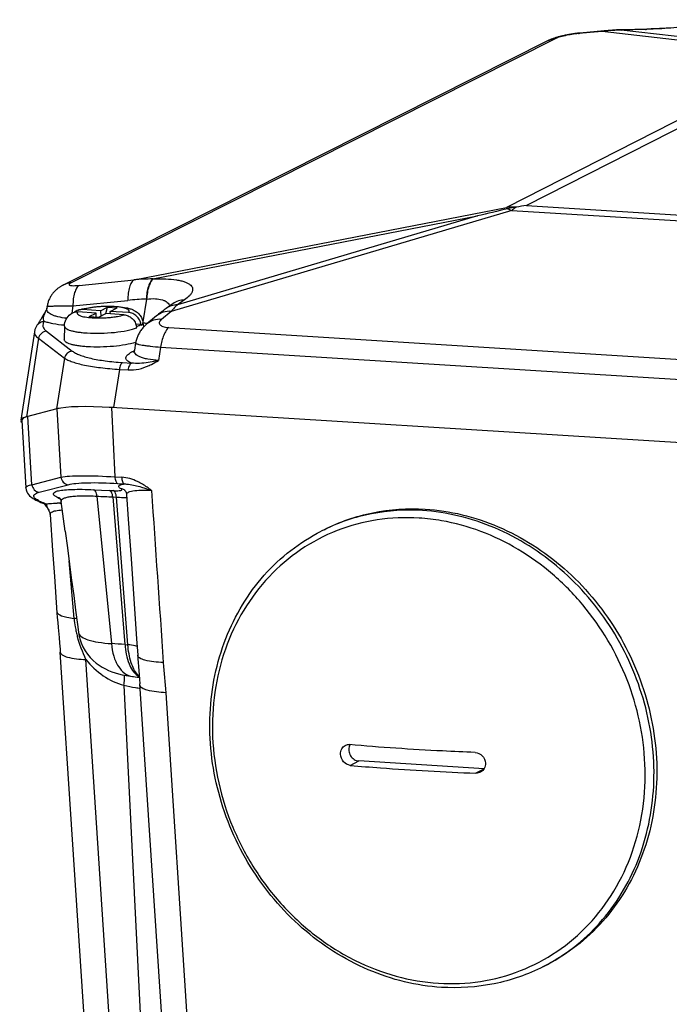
# Model space of a CAD drawing. Header units: millimetres. Extents: x 0 to 420, y 0 to 297.
# Tile 20 of 58: x 184 to 196, y 70 to 89. Entities that reach past the tile are written whole.
import ezdxf

# ---------------------------------------------------------------- set-up
doc = ezdxf.new("R2010")
doc.units = ezdxf.units.MM
doc.header["$LTSCALE"] = 23.1
doc.layers.add('COMPONENTS', color=7, linetype='CONTINUOUS')

msp = doc.modelspace()

# ---------------------------------------------------------------- linework, layer by layer
at = {"layer": 'COMPONENTS', "color": 7, "linetype": 'CONTINUOUS'}
for p, q in [((194.47383, 88.54811), (194.45782, 88.54641)), ((194.90606, 88.57916), (194.46174, 88.53931)), ((194.48948, 88.54966), (194.47383, 88.54811)), ((194.94459, 88.5905), (194.48948, 88.54966)), ((198.70703, 88.13177), (194.90606, 88.57916)), ((195.28848, 88.61048), (195.25604, 88.60952)), ((195.71844, 88.61815), (195.26176, 88.60597)), ((198.62771, 88.20978), (195.26176, 88.60597)), ((195.74516, 88.62266), (195.28848, 88.61048)), ((195.79512, 88.62413), (195.74516, 88.62266)), ((195.74991, 88.61904), (195.74524, 88.6189)), ((193.8794, 88.40089), (184.80117, 83.82266)), ((194.02135, 88.44111), (184.9471, 83.8649)), ((198.70703, 88.13177), (193.11114, 85.27725)), ((198.96038, 88.10487), (193.48616, 85.31242)), ((193.48616, 85.31242), (205.24754, 84.58156)), ((186.13047, 83.9224), (193.11114, 85.27725)), ((193.20975, 85.22199), (186.82209, 83.33012)), ((193.20975, 85.22199), (205.23254, 84.47489)), ((186.48371, 83.93783), (192.5681, 85.11872)), ((192.5681, 85.11872), (186.94386, 83.45296)), ((185.10067, 83.81771), (186.13047, 83.9224)), ((186.48371, 83.93783), (186.49092, 83.93811)), ((184.983, 83.43109), (186.0128, 83.53578)), ((186.3646, 83.56044), (186.29278, 83.13672)), ((186.3574, 83.56016), (186.3646, 83.56044)), ((186.86055, 83.4753), (186.73119, 83.38452)), ((187.07322, 83.54374), (186.94386, 83.45296)), ((184.43962, 83.2777), (184.42053, 83.24453)), ((184.46001, 83.31367), (184.43962, 83.2777)), ((184.48036, 83.35011), (184.46001, 83.31367)), ((184.48264, 83.35423), (184.48037, 83.35013)), ((184.48037, 83.35008), (184.48102, 83.35127)), ((184.48492, 83.35865), (184.48264, 83.35423)), ((184.49913, 83.42367), (184.49352, 83.38713)), ((184.983, 83.43109), (184.96179, 83.29301)), ((185.41779, 83.29832), (185.07704, 83.31949)), ((185.50211, 83.34133), (185.16136, 83.36251)), ((185.28779, 83.232), (185.41779, 83.29832)), ((185.4209, 83.22373), (185.41779, 83.29832)), ((185.46896, 83.22075), (185.59896, 83.28706)), ((185.50211, 83.34133), (185.63211, 83.40765)), ((185.50211, 83.34133), (185.50635, 83.23982)), ((185.93972, 83.26589), (185.59896, 83.28706)), ((185.59921, 83.28699), (185.63211, 83.40765)), ((185.63211, 83.40765), (185.81329, 83.39639)), ((185.68329, 83.33008), (185.81329, 83.39639)), ((185.68531, 83.28169), (185.68329, 83.33008)), ((186.02404, 83.3089), (185.68329, 83.33008)), ((186.82209, 83.33012), (186.64259, 83.18002)), ((184.38648, 83.18673), (184.37162, 83.16215)), ((184.4028, 83.21419), (184.38648, 83.18673)), ((184.42053, 83.24453), (184.4028, 83.21419)), ((185.28779, 83.232), (185.46896, 83.22075)), ((186.26127, 83.08346), (186.16324, 83.08955)), ((186.29562, 83.11581), (186.30374, 83.03094)), ((186.37207, 83.10325), (186.36972, 83.10347)), ((186.55084, 83.24591), (186.37134, 83.0958)), ((184.26233, 82.94672), (184.00929, 81.2881)), ((184.48749, 82.95737), (184.97161, 82.58471)), ((184.82458, 83.05439), (184.82152, 82.79735)), ((186.17619, 83.04049), (186.17695, 83.04045)), ((186.17874, 83.02064), (186.17695, 83.04045)), ((186.26307, 83.06366), (186.26127, 83.08346)), ((186.77889, 83.02669), (205.9523, 81.83524)), ((184.33833, 82.82626), (184.11354, 81.35276)), ((184.33833, 82.82626), (184.82245, 82.45359)), ((186.15863, 82.73742), (186.13542, 82.60048)), ((186.16081, 82.74899), (186.15908, 82.74844)), ((186.08704, 82.56843), (186.13369, 82.59223)), ((186.62753, 82.65895), (186.58537, 82.41029)), ((186.62753, 82.65895), (205.80092, 81.4675)), ((184.82245, 82.45359), (184.67804, 81.50065)), ((185.91485, 82.37129), (186.07811, 82.36115)), ((185.85469, 82.24214), (185.74589, 81.52423)), ((185.85469, 82.24214), (186.01793, 82.232)), ((184.68151, 81.50156), (184.11354, 81.35276)), ((184.68151, 81.50156), (184.75658, 80.22144)), ((185.70597, 81.52671), (185.77028, 80.22726)), ((206.3986, 80.24086), (185.70597, 81.52671)), ((184.02628, 81.28149), (184.10155, 80.02035)), ((184.21313, 80.07907), (184.13805, 81.35918)), ((184.21313, 80.07907), (184.75658, 80.22144)), ((185.77028, 80.22726), (185.89843, 80.21929)), ((184.34911, 79.93668), (184.89257, 80.07906)), ((185.37133, 79.9859), (185.66843, 79.97175)), ((185.66843, 79.97175), (185.73691, 79.96847)), ((185.82039, 80.10184), (185.94842, 80.09389)), ((185.94866, 79.98208), (185.94861, 79.98211)), ((184.71189, 79.82847), (184.69767, 79.83563)), ((185.43347, 79.86504), (185.70555, 77.09988)), ((185.73009, 79.84979), (185.95904, 77.08215)), ((185.73009, 79.84979), (185.79863, 79.84651)), ((186.01243, 77.07769), (185.79863, 79.84651)), ((185.989, 79.89285), (186.0209, 79.43511)), ((184.48055, 79.71669), (184.42961, 79.73749)), ((184.8369, 79.20913), (184.76263, 79.7633)), ((184.53957, 79.57689), (184.53939, 79.57724)), ((184.55494, 79.52137), (184.60229, 78.84256)), ((186.0209, 79.43511), (186.07264, 78.68956)), ((189.69135, 79.23571), (189.63852, 79.20876)), ((184.60229, 78.84256), (184.63581, 78.36007)), ((186.07264, 78.68956), (186.12428, 77.94163)), ((185.00524, 77.57131), (184.91079, 78.65468)), ((184.63581, 78.36007), (184.68304, 77.67809)), ((185.95904, 77.08215), (186.01243, 77.07769)), ((185.266, 69.00246), (184.74542, 76.93922)), ((185.74684, 68.86362), (185.22626, 76.80039)), ((185.93882, 76.31706), (186.36547, 67.69627)), ((186.78146, 68.10096), (186.23962, 76.34573)), ((186.72234, 76.1792), (187.26111, 67.97936)), ((190.18264, 74.81586), (190.34455, 74.89845)), ((192.69298, 74.75252), (190.34455, 74.89845)), ((192.68964, 74.74692), (192.53787, 74.6695)), ((193.85671, 71.07008), (193.80388, 71.04313))]:
    msp.add_line(p, q, dxfattribs=at)
for points in [[(196.16991, 88.64344), (196.13753, 88.64125), (196.10527, 88.63916), (196.07316, 88.63718), (196.04123, 88.63529), (196.00949, 88.63352), (195.97798, 88.63185), (195.94673, 88.63029), (195.91575, 88.62884), (195.88508, 88.6275), (195.85473, 88.62627), (195.82473, 88.62514), (195.79512, 88.62413)], [(194.45782, 88.54641), (194.44143, 88.54456), (194.4247, 88.54254), (194.4077, 88.54037), (194.39043, 88.53805), (194.37292, 88.53557), (194.35524, 88.53294), (194.33743, 88.53016), (194.31948, 88.52724), (194.3015, 88.52418), (194.2835, 88.521), (194.26551, 88.51768), (194.24761, 88.51425), (194.22983, 88.51072), (194.21217, 88.50707), (194.19474, 88.50334), (194.17755, 88.49953), (194.1606, 88.49564), (194.14398, 88.49169), (194.1277, 88.48768), (194.11174, 88.48362), (194.09618, 88.47952), (194.08101, 88.47538), (194.06621, 88.47121), (194.05182, 88.46701), (194.03782, 88.46278), (194.0242, 88.45852), (194.01094, 88.45423), (193.99804, 88.4499), (193.98547, 88.44554), (193.97322, 88.44113), (193.96126, 88.43666), (193.94958, 88.43214), (193.93817, 88.42756), (193.92701, 88.42291), (193.91608, 88.41819), (193.90539, 88.41338), (193.89493, 88.4085), (193.88468, 88.40353), (193.87941, 88.4009)], [(195.25604, 88.60952), (195.21626, 88.60808), (195.17649, 88.60635), (195.13671, 88.60433), (195.09694, 88.60203), (195.05717, 88.59943), (195.01741, 88.59654), (194.97765, 88.59337), (194.94459, 88.5905)], [(184.80117, 83.82266), (184.79208, 83.81793), (184.78291, 83.81299), (184.77366, 83.80784), (184.76435, 83.80246), (184.75494, 83.79682), (184.74544, 83.7909), (184.73586, 83.78469), (184.7262, 83.77818), (184.71647, 83.77134), (184.70668, 83.76415), (184.69683, 83.75661), (184.68694, 83.74868), (184.67701, 83.74036), (184.66708, 83.73162), (184.65715, 83.72245), (184.64724, 83.71284), (184.63739, 83.70278), (184.62761, 83.69226), (184.61794, 83.68127), (184.60841, 83.66982), (184.59906, 83.6579), (184.5899, 83.64551), (184.58098, 83.63267), (184.57233, 83.61938), (184.56397, 83.60564), (184.55595, 83.59147), (184.5483, 83.5769), (184.54103, 83.56191), (184.53418, 83.54655), (184.52779, 83.53082), (184.52186, 83.51473), (184.51643, 83.49832), (184.51152, 83.4816), (184.50715, 83.46458), (184.50334, 83.44731), (184.50012, 83.42982), (184.49912, 83.42357)], [(186.87988, 83.49006), (186.88032, 83.4905), (186.8799, 83.49012), (186.87904, 83.48937), (186.87772, 83.48825), (186.87592, 83.48677), (186.87362, 83.48494), (186.8708, 83.48277), (186.86742, 83.48024), (186.86348, 83.47738), (186.86055, 83.4753)], [(184.49349, 83.38692), (184.49332, 83.38588), (184.49227, 83.38035), (184.49102, 83.37521), (184.4896, 83.37045), (184.48808, 83.36609), (184.4865, 83.36215), (184.48492, 83.35865)], [(186.73119, 83.38452), (186.7142, 83.37249), (186.69331, 83.35741), (186.67243, 83.34202), (186.65157, 83.32631), (186.63072, 83.31029), (186.60988, 83.29396), (186.58904, 83.2773), (186.56822, 83.26033), (186.55084, 83.24591)], [(184.37162, 83.16215), (184.35825, 83.14045), (184.35214, 83.13067), (184.3464, 83.12159), (184.34106, 83.11322), (184.33611, 83.10555), (184.33155, 83.09856), (184.32737, 83.09226), (184.32362, 83.08664), (184.32027, 83.08172), (184.31734, 83.07747), (184.31561, 83.075)], [(186.37133, 83.09579), (186.36213, 83.08797), (186.34755, 83.07499), (186.33333, 83.06159), (186.31948, 83.04776), (186.30602, 83.0335), (186.29301, 83.01886), (186.28047, 83.00383), (186.26841, 82.98842), (186.25688, 82.97269), (186.24589, 82.95664), (186.23546, 82.94028), (186.22561, 82.92368), (186.21637, 82.90688), (186.20773, 82.88986), (186.19971, 82.87266), (186.19229, 82.85531), (186.18549, 82.83782), (186.1793, 82.82016), (186.1737, 82.80236), (186.16872, 82.78444), (186.16434, 82.76639), (186.16057, 82.74821), (186.15863, 82.73738)], [(184.31559, 83.07497), (184.30917, 83.06553), (184.30123, 83.05285), (184.29396, 83.04), (184.28734, 83.02696), (184.28141, 83.01375), (184.27619, 83.00047), (184.27167, 82.98711), (184.26786, 82.97371), (184.26478, 82.96039), (184.2623, 82.94652)], [(186.13542, 82.60044), (186.13509, 82.59862), (186.13374, 82.59241), (186.13214, 82.58669), (186.13035, 82.58145), (186.12845, 82.57673), (186.12652, 82.57256), (186.12462, 82.56896), (186.12282, 82.5659), (186.12117, 82.56337), (186.11974, 82.56137), (186.11858, 82.55987), (186.1177, 82.55883), (186.11716, 82.55824), (186.11703, 82.5581)], [(184.10155, 80.02034), (184.10193, 80.01511), (184.10806, 79.98019), (184.11936, 79.94828), (184.13426, 79.92036), (184.15211, 79.89543), (184.17191, 79.87356), (184.19267, 79.85459), (184.21436, 79.83762), (184.23769, 79.82167), (184.26278, 79.80642), (184.28954, 79.79176), (184.31845, 79.77732), (184.34968, 79.76297)], [(185.94727, 79.98291), (185.94627, 79.98354), (185.94569, 79.98391), (185.94722, 79.98271), (185.95127, 79.9791), (185.95759, 79.97239), (185.96517, 79.96254), (185.97297, 79.94964), (185.98031, 79.93325), (185.98601, 79.91379), (185.989, 79.89285)], [(184.729, 79.83394), (184.72833, 79.83444), (184.73037, 79.83261), (184.7346, 79.82817), (184.74086, 79.82021), (184.74854, 79.80767), (184.75591, 79.79093)], [(184.75591, 79.79093), (184.76126, 79.77155), (184.76263, 79.76329)], [(184.34968, 79.76297), (184.38315, 79.74871), (184.43757, 79.72649)], [(184.43581, 79.7272), (184.4397, 79.72432), (184.4477, 79.71705), (184.45805, 79.70592), (184.47026, 79.69087), (184.48401, 79.67182)], [(184.48401, 79.67182), (184.49845, 79.64971), (184.5133, 79.62498)], [(184.5133, 79.62498), (184.52865, 79.59751), (184.53957, 79.57689)], [(184.53938, 79.57723), (184.54361, 79.56832), (184.54991, 79.5505), (184.55405, 79.53025), (184.55494, 79.52144)], [(184.8369, 79.20913), (184.8791, 78.89299), (184.91988, 78.58639), (184.95923, 78.28934), (184.99717, 78.00178), (185.03367, 77.72373), (185.06871, 77.45529), (185.0872, 77.31301)], [(186.12428, 77.94163), (186.17581, 77.19132), (186.19708, 76.88051)], [(184.68304, 77.67809), (184.68982, 77.58791), (184.69741, 77.49606), (184.70552, 77.40453), (184.72321, 77.21279)], [(184.72321, 77.21279), (184.7327, 77.10582), (184.74169, 76.99283), (184.74544, 76.93891)], [(185.08719, 77.31315), (185.09472, 77.26548), (185.11262, 77.18901), (185.13825, 77.11213), (185.17165, 77.03652), (185.21152, 76.96522), (185.25713, 76.89883), (185.30794, 76.8375), (185.36192, 76.78278), (185.41763, 76.73483), (185.47483, 76.69278), (185.53314, 76.65603), (185.59209, 76.62414), (185.65165, 76.5965), (185.71266, 76.57226), (185.77532, 76.55105), (185.84014, 76.53246), (185.90892, 76.5159), (185.98278, 76.50119), (186.06198, 76.48841), (186.10287, 76.48288)], [(186.19708, 76.88056), (186.20161, 76.8169), (186.20718, 76.74384), (186.21324, 76.66886), (186.22648, 76.51226)], [(186.10267, 76.4829), (186.11842, 76.48093), (186.15179, 76.47694), (186.185, 76.47323)], [(186.185, 76.47323), (186.21806, 76.46978), (186.23008, 76.46861)], [(186.22648, 76.51226), (186.23328, 76.42982), (186.23962, 76.34573)]]:
    msp.add_lwpolyline(points, dxfattribs=at)
for centre, radius, start, end in [((195.47077, 83.455), 5.15518, 95.848324, 96.288958), ((195.47249, 83.43707), 5.17319, 92.334556, 95.847013), ((195.47939, 97.58195), 8.96699, 271.527632, 271.698916), ((194.03414, 80.73231), 4.61277, 96.822599, 99.223317), ((211.94099, 5.03204), 82.39652, 103.1926496, 103.5985709), ((193.29478, 83.22377), 2.06168, 89.999488, 95.110183), ((193.66966, 82.97814), 2.33756, 99.228086, 103.197591), ((186.51124, 79.25559), 4.68232, 90.336779, 94.66445), ((186.57761, 77.99917), 5.56535, 92.267649, 95.824829), ((186.05307, 79.69896), 3.4192, 84.686358, 85.921423), ((186.08054, 79.9993), 3.11761, 84.498242, 84.634274), ((185.91186, 82.99642), 0.26798, 5.186131, 9.466077), ((185.87126, 83.65624), 0.95233, 287.379575, 287.590846), ((185.53318, 78.8279), 1.46839, 51.129805, 59.13965), ((184.68635, 79.6892), 0.14686, 75.673509, 85.581006), ((192.82432, 95.9524), 18.04973, 243.291681, 243.414277), ((184.6858, 79.68687), 0.14926, 70.51837, 75.690383), ((187.85345, 124.04922), 44.2504, 266.865028, 267.249602), ((184.43827, 79.87447), 0.13725, 248.013318, 266.383754), ((184.48919, 79.85368), 0.13726, 247.914121, 266.383277), ((185.08634, 79.86088), 0.61613, 202.748791, 207.410786), ((184.72253, 77.01916), 2.7148, 89.654706, 90.78768), ((184.74459, 80.55917), 0.82529, 269.603837, 271.537315), ((191.23021, 75.58085), 3.88043, 80.159738, 86.412437), ((191.25581, 76.03827), 3.55916, 116.073317, 117.026496), ((184.936, 76.58901), 0.98474, 83.084451, 85.968037), ((186.83973, 77.73495), 1.84178, 185.097569, 190.109519), ((186.94442, 77.75341), 1.94807, 190.103376, 192.896233), ((187.07291, 77.78289), 2.07991, 192.897959, 195.381615), ((184.44673, 57.2929), 19.84693, 85.629905, 86.363485), ((187.22618, 82.5216), 6.33669, 258.278248, 260.280311), ((187.61137, 84.73115), 8.57956, 260.236014, 260.838424), ((190.33314, 75.11997), 0.17715, 151.333141, 158.367304), ((192.1866, 74.2136), 3.55913, 297.02651, 297.982606), ((192.18666, 74.21348), 3.559, 297.982616, 298.381492)]:
    msp.add_arc(centre, radius, start, end, dxfattribs=at)
for centre, major_axis, ratio, start_param, end_param in [((186.55969, 81.19233), (1.98605, -0.24266), 0.12733312, 9.04574771, 9.11430543), ((186.58211, 81.16903), (2.01214, -0.26177), 0.13343504, 2.03859305, 2.82399121), ((186.55969, 81.19233), (1.98605, -0.24266), 0.12733312, 2.00848801, 2.05420936), ((185.99526, 81.04446), (1.98611, -0.24265), 0.12732013, 2.83114249, 3.29707048), ((186.03865, 81.02666), (2.01214, -0.26177), 0.13343504, 2.82399121, 3.16710842)]:
    msp.add_ellipse(centre, major_axis=major_axis, ratio=ratio, start_param=start_param, end_param=end_param, dxfattribs=at)
for points, knots in [([(197.37781, 88.79955), (197.32943, 88.7879), (197.22299, 88.76557), (196.97942, 88.72359), (196.63287, 88.67885), (196.19664, 88.63946), (195.89744, 88.62349), (195.74991, 88.61904)], [0, 0, 0, 0, 0.09103925, 0.19887417, 0.45207391, 0.72999498, 1, 1, 1, 1]), ([(194.46174, 88.53931), (194.42007, 88.53557), (194.33565, 88.52473), (194.21445, 88.50196), (194.12036, 88.47825), (194.05785, 88.45728), (194.03226, 88.44661), (194.02135, 88.44111)], [0, 0, 0, 0, 0.27718319, 0.56331603, 0.81671804, 0.91907125, 1, 1, 1, 1]), ([(194.46174, 88.53931), (194.46482, 88.54088), (194.47704, 88.54647), (194.49033, 88.54976), (194.50026, 88.55065)], [0, 0, 0, 0, 0.25710235, 1, 1, 1, 1]), ([(194.90606, 88.57916), (194.90914, 88.58073), (194.92136, 88.58632), (194.93465, 88.58961), (194.94459, 88.5905)], [0, 0, 0, 0, 0.25710235, 1, 1, 1, 1]), ([(194.02135, 88.44111), (194.00895, 88.44002), (193.96003, 88.43343), (193.91235, 88.41751), (193.87941, 88.4009)], [0, 0, 0, 0, 0.25231347, 1, 1, 1, 1]), ([(193.11114, 85.27725), (193.1132, 85.27562), (193.12193, 85.26836), (193.13003, 85.26035), (193.13597, 85.25396)], [0, 0, 0, 0, 0.23181806, 1, 1, 1, 1]), ([(193.13597, 85.25396), (193.14211, 85.25162), (193.16705, 85.24179), (193.19155, 85.23082), (193.20975, 85.22199)], [0, 0, 0, 0, 0.2452708, 1, 1, 1, 1]), ([(193.29479, 85.28545), (193.28758, 85.28078), (193.25822, 85.26103), (193.2302, 85.2393), (193.20975, 85.22199)], [0, 0, 0, 0, 0.24271837, 1, 1, 1, 1]), ([(184.9471, 83.8649), (184.9347, 83.8638), (184.88578, 83.85721), (184.83811, 83.8413), (184.80517, 83.82469)], [0, 0, 0, 0, 0.25231451, 1, 1, 1, 1]), ([(184.9471, 83.8649), (184.94265, 83.86265), (184.9346, 83.85832), (184.92411, 83.85156), (184.91637, 83.84512), (184.91139, 83.83903), (184.90936, 83.83273), (184.91164, 83.82674), (184.91747, 83.82226), (184.93089, 83.81667), (184.95624, 83.81273), (184.99526, 83.81108), (185.04488, 83.81272), (185.08116, 83.81573), (185.10067, 83.81771)], [0, 0, 0, 0, 0.06015894, 0.11036074, 0.1505318, 0.18122967, 0.2046608, 0.22641669, 0.25375957, 0.29106436, 0.40135811, 0.56044116, 0.76315455, 1, 1, 1, 1]), ([(186.13047, 83.9224), (186.11028, 83.91082), (186.08439, 83.88046), (186.05961, 83.83184), (186.03572, 83.76498), (186.01686, 83.66521), (186.01257, 83.58081), (186.0128, 83.53578)], [0, 0, 0, 0, 0.16743417, 0.27303559, 0.39376703, 0.67613703, 1, 1, 1, 1]), ([(186.48371, 83.93783), (186.4645, 83.92286), (186.42966, 83.87746), (186.39341, 83.79093), (186.36779, 83.6821), (186.35952, 83.60236), (186.3574, 83.56016)], [0, 0, 0, 0, 0.17947668, 0.41070345, 0.68866394, 1, 1, 1, 1]), ([(186.49092, 83.93811), (186.4717, 83.92314), (186.43687, 83.87774), (186.40061, 83.7912), (186.37499, 83.68238), (186.36673, 83.60263), (186.36461, 83.56044)], [0, 0, 0, 0, 0.17947668, 0.41070345, 0.68866394, 1, 1, 1, 1]), ([(186.49092, 83.93811), (186.56942, 83.94112), (186.71467, 83.94202), (186.88758, 83.92793), (187.0043, 83.906), (187.07426, 83.88647), (187.13145, 83.86321), (187.17579, 83.83645), (187.20735, 83.80616), (187.22566, 83.77208), (187.22971, 83.73522), (187.22024, 83.69749), (187.19898, 83.65936), (187.15269, 83.60374), (187.10695, 83.56741), (187.07322, 83.54374)], [0, 0, 0, 0, 0.22003963, 0.40649961, 0.48474358, 0.55239615, 0.6096154, 0.65716914, 0.69665021, 0.73075953, 0.76326903, 0.79806925, 0.8379911, 0.88459577, 1, 1, 1, 1]), ([(185.10067, 83.81771), (185.08048, 83.80613), (185.05459, 83.77577), (185.02981, 83.72715), (185.00592, 83.66029), (184.98706, 83.56052), (184.98276, 83.47612), (184.983, 83.43109)], [0, 0, 0, 0, 0.16743417, 0.27303559, 0.39376703, 0.67613703, 1, 1, 1, 1]), ([(186.3646, 83.56044), (186.41882, 83.56685), (186.51816, 83.57235), (186.63592, 83.55625), (186.70951, 83.5271), (186.75056, 83.50071), (186.78103, 83.46913), (186.79459, 83.44478), (186.7995, 83.43243)], [0, 0, 0, 0, 0.33936946, 0.61636704, 0.72987803, 0.82897076, 0.91744515, 1, 1, 1, 1]), ([(187.07322, 83.54374), (187.03517, 83.54284), (186.95968, 83.53067), (186.89103, 83.49669), (186.86055, 83.4753)], [0, 0, 0, 0, 0.50553775, 1, 1, 1, 1]), ([(184.4451, 83.14154), (184.43845, 83.1533), (184.43153, 83.18382), (184.437, 83.25662), (184.46015, 83.31279), (184.48037, 83.35008)], [0, 0, 0, 0, 0.18599696, 0.4158921, 1, 1, 1, 1]), ([(184.86812, 83.19969), (184.81129, 83.20551), (184.73132, 83.21757), (184.63498, 83.24561), (184.58016, 83.26853), (184.53814, 83.29431), (184.50887, 83.32287), (184.49285, 83.35448), (184.49191, 83.37665), (184.49349, 83.38691)], [0, 0, 0, 0, 0.37836257, 0.53314919, 0.66359487, 0.77077562, 0.85791932, 0.93120418, 1, 1, 1, 1]), ([(184.49912, 83.42357), (184.49916, 83.42385), (184.50004, 83.42438), (184.5028, 83.42516), (184.50917, 83.42607), (184.5196, 83.42699), (184.53423, 83.42788), (184.55281, 83.42869), (184.57535, 83.42942), (184.6017, 83.43006), (184.64411, 83.43082), (184.70556, 83.43145), (184.78849, 83.43177), (184.88239, 83.43167), (184.94845, 83.43133), (184.983, 83.43109)], [0, 0, 0, 0, 0.00175109, 0.00534669, 0.01873502, 0.04054251, 0.07074078, 0.10922258, 0.15582522, 0.21033627, 0.27249599, 0.41849655, 0.59087565, 0.78606658, 1, 1, 1, 1]), ([(184.82458, 83.05439), (184.82511, 83.09836), (184.84754, 83.1843), (184.90478, 83.25035), (184.93664, 83.27596)], [0, 0, 0, 0, 0.51827257, 1, 1, 1, 1]), ([(185.07704, 83.31949), (185.07183, 83.31439), (185.06505, 83.3056), (185.06393, 83.29182), (185.06719, 83.28236), (185.07403, 83.27351), (185.0889, 83.26129), (185.11659, 83.24792), (185.1591, 83.23468), (185.23631, 83.21868), (185.32586, 83.20976), (185.42434, 83.20586), (185.50506, 83.20592), (185.58709, 83.20901), (185.66806, 83.21508), (185.74566, 83.22391), (185.8364, 83.23831), (185.90067, 83.25292), (185.93972, 83.26589)], [0, 0, 0, 0, 0.02342893, 0.03319497, 0.0432473, 0.05481474, 0.06869486, 0.1047627, 0.15259263, 0.21163402, 0.35773179, 0.44106359, 0.52828328, 0.61699259, 0.70474304, 0.78912089, 0.86781861, 1, 1, 1, 1]), ([(185.16136, 83.36251), (185.15429, 83.36295), (185.1263, 83.36335), (185.09821, 83.35815), (185.07853, 83.35115)], [0, 0, 0, 0, 0.25338257, 1, 1, 1, 1]), ([(185.07854, 83.35115), (185.08482, 83.35337), (185.11101, 83.36223), (185.13763, 83.36981), (185.15797, 83.375)], [0, 0, 0, 0, 0.24075131, 1, 1, 1, 1]), ([(185.15797, 83.375), (185.20903, 83.38805), (185.31863, 83.40837), (185.48925, 83.4256), (185.66482, 83.43072), (185.83184, 83.42326), (185.96066, 83.40553), (186.05295, 83.38148), (186.1173, 83.35685), (186.17957, 83.32067), (186.23618, 83.26809), (186.27905, 83.19822), (186.29296, 83.14368), (186.29562, 83.11581)], [0, 0, 0, 0, 0.12316422, 0.25995919, 0.40050689, 0.53327657, 0.65039043, 0.70354882, 0.75588956, 0.81096934, 0.87087613, 0.93456568, 1, 1, 1, 1]), ([(186.02404, 83.3089), (186.02925, 83.31401), (186.03603, 83.3228), (186.03714, 83.33657), (186.03388, 83.34603), (186.02704, 83.35488), (186.01217, 83.3671), (185.98448, 83.38047), (185.94197, 83.39372), (185.86477, 83.40971), (185.77522, 83.41863), (185.67674, 83.42253), (185.59602, 83.42247), (185.51399, 83.41938), (185.43302, 83.41332), (185.35541, 83.40449), (185.26467, 83.39008), (185.2004, 83.37548), (185.16136, 83.36251)], [0, 0, 0, 0, 0.02342893, 0.03319497, 0.0432473, 0.05481474, 0.06869486, 0.1047627, 0.15259263, 0.21163402, 0.35773179, 0.44106359, 0.52828328, 0.61699259, 0.70474304, 0.78912089, 0.86781861, 1, 1, 1, 1]), ([(186.26051, 83.08351), (186.2556, 83.11303), (186.23581, 83.17079), (186.18127, 83.24281), (186.10835, 83.29267), (186.05182, 83.30717), (186.02404, 83.3089)], [0, 0, 0, 0, 0.25646843, 0.51254179, 0.7615022, 1, 1, 1, 1]), ([(186.82209, 83.33012), (186.77299, 83.33328), (186.67462, 83.32324), (186.58707, 83.27621), (186.55084, 83.24591)], [0, 0, 0, 0, 0.51023832, 1, 1, 1, 1]), ([(186.94386, 83.45296), (186.90581, 83.45206), (186.83032, 83.43988), (186.76167, 83.40591), (186.73119, 83.38452)], [0, 0, 0, 0, 0.50553775, 1, 1, 1, 1]), ([(186.94386, 83.45296), (186.93354, 83.44361), (186.89135, 83.40428), (186.85134, 83.36265), (186.82209, 83.33012)], [0, 0, 0, 0, 0.24149834, 1, 1, 1, 1]), ([(184.31561, 83.075), (184.32989, 83.09528), (184.36928, 83.12952), (184.41996, 83.14142), (184.4451, 83.14154)], [0, 0, 0, 0, 0.49645557, 1, 1, 1, 1]), ([(184.4451, 83.14155), (184.435, 83.12719), (184.41904, 83.09703), (184.41768, 83.04497), (184.44293, 82.99604), (184.47096, 82.97009), (184.48749, 82.95737)], [0, 0, 0, 0, 0.24760141, 0.46803821, 0.7058796, 1, 1, 1, 1]), ([(184.82518, 83.06873), (184.75141, 83.07485), (184.64762, 83.08723), (184.52131, 83.11549), (184.46845, 83.13228), (184.4451, 83.14155)], [0, 0, 0, 0, 0.57231178, 0.80580762, 1, 1, 1, 1]), ([(185.93972, 83.26589), (185.9675, 83.26416), (186.02402, 83.24966), (186.09695, 83.19979), (186.15149, 83.12777), (186.17127, 83.07002), (186.17619, 83.04049)], [0, 0, 0, 0, 0.2384978, 0.48745821, 0.74353157, 1, 1, 1, 1]), ([(186.26307, 83.06366), (186.27283, 83.07097), (186.28917, 83.08514), (186.29648, 83.10688), (186.29562, 83.11581)], [0, 0, 0, 0, 0.57638138, 1, 1, 1, 1]), ([(186.64259, 83.18002), (186.59349, 83.18317), (186.49512, 83.17313), (186.40757, 83.1261), (186.37134, 83.0958)], [0, 0, 0, 0, 0.51023832, 1, 1, 1, 1]), ([(186.64259, 83.18002), (186.63372, 83.1726), (186.61857, 83.15783), (186.60312, 83.1326), (186.59954, 83.10592), (186.61118, 83.08068), (186.6363, 83.06012), (186.67346, 83.0437), (186.72235, 83.03193), (186.75897, 83.02793), (186.77889, 83.02669)], [0, 0, 0, 0, 0.11834149, 0.21515708, 0.29799785, 0.38253912, 0.48711253, 0.62358466, 0.79569806, 1, 1, 1, 1]), ([(184.2623, 82.94652), (184.26075, 82.93635), (184.26158, 82.91441), (184.27602, 82.88258), (184.30239, 82.85242), (184.32529, 82.83496), (184.33833, 82.82626)], [0, 0, 0, 0, 0.20592558, 0.42671403, 0.6862503, 1, 1, 1, 1]), ([(184.48749, 82.95737), (184.45319, 82.95398), (184.38504, 82.92377), (184.34671, 82.86016), (184.33833, 82.82626)], [0, 0, 0, 0, 0.49673292, 1, 1, 1, 1]), ([(184.82458, 83.0542), (184.82453, 83.04632), (184.83137, 83.02818), (184.85601, 83.00698), (184.89303, 82.98759), (184.94299, 82.9701), (185.00506, 82.95467), (185.07819, 82.94169), (185.16097, 82.93144), (185.21929, 82.92676), (185.24978, 82.92487)], [0, 0, 0, 0, 0.05111645, 0.1174427, 0.20674216, 0.32098694, 0.45963889, 0.62087596, 0.80206131, 1, 1, 1, 1]), ([(185.24978, 82.92487), (185.33423, 82.91962), (185.50623, 82.91723), (185.75691, 82.93258), (185.95532, 82.96043), (186.09295, 82.99214), (186.15224, 83.01058), (186.17874, 83.02064)], [0, 0, 0, 0, 0.27036939, 0.54889381, 0.80196313, 0.9094239, 1, 1, 1, 1]), ([(186.26127, 83.08346), (186.25004, 83.07504), (186.22253, 83.05907), (186.19339, 83.04669), (186.17695, 83.04045)], [0, 0, 0, 0, 0.44385139, 1, 1, 1, 1]), ([(186.77889, 83.02669), (186.7593, 83.01011), (186.72287, 82.96452), (186.68089, 82.87967), (186.64757, 82.77532), (186.63303, 82.69908), (186.62752, 82.65895)], [0, 0, 0, 0, 0.19030849, 0.42568163, 0.69962586, 1, 1, 1, 1]), ([(185.25467, 82.6654), (185.2236, 82.66734), (185.16412, 82.67211), (185.07973, 82.68256), (185.00517, 82.69581), (184.94193, 82.71155), (184.89102, 82.72939), (184.85334, 82.74917), (184.8283, 82.77081), (184.82142, 82.78932), (184.82152, 82.79735)], [0, 0, 0, 0, 0.1980072, 0.37931156, 0.5405884, 0.67925734, 0.793467, 0.88268907, 0.94891985, 1, 1, 1, 1]), ([(186.15573, 82.74738), (186.09523, 82.72845), (185.95765, 82.69839), (185.73622, 82.67033), (185.49691, 82.65767), (185.33429, 82.66046), (185.25467, 82.6654)], [0, 0, 0, 0, 0.20933401, 0.46353502, 0.73658074, 1, 1, 1, 1]), ([(186.15863, 82.73738), (186.15801, 82.73375), (186.16548, 82.72792), (186.1756, 82.72341), (186.1894, 82.71854), (186.20675, 82.71378), (186.2377, 82.70657), (186.2857, 82.6978), (186.35392, 82.68765), (186.46931, 82.67336), (186.56207, 82.6645), (186.62753, 82.65895)], [0, 0, 0, 0, 0.02298434, 0.04486508, 0.07460869, 0.11235487, 0.15808178, 0.27294283, 0.41751624, 0.58922923, 1, 1, 1, 1]), ([(184.97161, 82.58471), (184.9373, 82.58131), (184.86915, 82.5511), (184.83083, 82.48749), (184.82245, 82.45359)], [0, 0, 0, 0, 0.49673292, 1, 1, 1, 1]), ([(184.97161, 82.58471), (184.99012, 82.57046), (185.03447, 82.54331), (185.11255, 82.50866), (185.20817, 82.47661), (185.36777, 82.43561), (185.60516, 82.3962), (185.80593, 82.37806), (185.91485, 82.37129)], [0, 0, 0, 0, 0.07175686, 0.15887339, 0.26201529, 0.38116542, 0.66473804, 1, 1, 1, 1]), ([(186.07811, 82.36115), (186.06234, 82.36774), (186.0347, 82.38101), (186.00121, 82.40519), (185.9804, 82.43171), (185.97271, 82.47314), (186.00176, 82.51301), (186.0432, 82.54437), (186.07132, 82.56042), (186.08704, 82.56843)], [0, 0, 0, 0, 0.16630838, 0.29720517, 0.39945284, 0.48675005, 0.6877235, 0.82832292, 1, 1, 1, 1]), ([(186.58537, 82.41029), (186.51822, 82.41396), (186.42329, 82.42361), (186.30783, 82.45032), (186.24147, 82.47339), (186.19043, 82.50016), (186.15467, 82.53039), (186.13473, 82.56474), (186.13353, 82.58929), (186.13542, 82.60044)], [0, 0, 0, 0, 0.38220488, 0.54006127, 0.67273729, 0.78047322, 0.86603389, 0.93571484, 1, 1, 1, 1]), ([(184.82245, 82.45359), (184.84323, 82.43975), (184.8926, 82.41352), (184.97858, 82.38001), (185.08359, 82.34879), (185.25846, 82.30845), (185.51745, 82.26888), (185.73612, 82.24968), (185.85469, 82.24214)], [0, 0, 0, 0, 0.07058205, 0.15728505, 0.26047628, 0.3799181, 0.6642441, 1, 1, 1, 1]), ([(185.91485, 82.37129), (185.90716, 82.36737), (185.89227, 82.35315), (185.86817, 82.31056), (185.85861, 82.27072), (185.85468, 82.24215)], [0, 0, 0, 0, 0.17730167, 0.40819082, 1, 1, 1, 1]), ([(186.0781, 82.36115), (186.0704, 82.35722), (186.05551, 82.34301), (186.03142, 82.30042), (186.02185, 82.26057), (186.01793, 82.232)], [0, 0, 0, 0, 0.17730137, 0.40819115, 1, 1, 1, 1]), ([(186.39644, 82.37247), (186.34193, 82.36371), (186.23612, 82.35071), (186.12875, 82.35316), (186.0781, 82.36115)], [0, 0, 0, 0, 0.5184662, 1, 1, 1, 1]), ([(186.58537, 82.41029), (186.5693, 82.40654), (186.50665, 82.39238), (186.44356, 82.38006), (186.39644, 82.37247)], [0, 0, 0, 0, 0.25689294, 1, 1, 1, 1]), ([(186.41049, 82.31438), (186.42554, 82.32123), (186.4855, 82.35005), (186.54316, 82.38351), (186.58537, 82.41029)], [0, 0, 0, 0, 0.24858696, 1, 1, 1, 1]), ([(186.01793, 82.232), (186.08426, 82.22788), (186.22042, 82.24093), (186.34837, 82.28612), (186.41049, 82.31438)], [0, 0, 0, 0, 0.49333672, 1, 1, 1, 1]), ([(184.75658, 80.22144), (184.80973, 80.23159), (184.93978, 80.24387), (185.27805, 80.25275), (185.5625, 80.24017), (185.77028, 80.22726)], [0, 0, 0, 0, 0.15989651, 0.38484046, 1, 1, 1, 1]), ([(184.75658, 80.22145), (184.76184, 80.18685), (184.79346, 80.12004), (184.85903, 80.08455), (184.89257, 80.07906)], [0, 0, 0, 0, 0.50731169, 1, 1, 1, 1]), ([(185.77028, 80.22726), (185.77167, 80.19914), (185.77772, 80.15432), (185.80359, 80.1087), (185.82039, 80.10184)], [0, 0, 0, 0, 0.60797765, 1, 1, 1, 1]), ([(186.28639, 80.08839), (186.25617, 80.10639), (186.1357, 80.17151), (186.0002, 80.21296), (185.89843, 80.21929)], [0, 0, 0, 0, 0.25648316, 1, 1, 1, 1]), ([(185.89844, 80.21929), (185.89983, 80.19118), (185.90588, 80.14636), (185.93174, 80.10074), (185.94855, 80.09388)], [0, 0, 0, 0, 0.60798024, 1, 1, 1, 1]), ([(184.10154, 80.0205), (184.10069, 80.03461), (184.14375, 80.06825), (184.1841, 80.07353), (184.21313, 80.07907)], [0, 0, 0, 0, 0.32349706, 1, 1, 1, 1]), ([(184.21313, 80.07907), (184.21839, 80.04448), (184.25001, 79.97767), (184.31557, 79.94218), (184.34911, 79.93668)], [0, 0, 0, 0, 0.50731169, 1, 1, 1, 1]), ([(184.69767, 79.83563), (184.68533, 79.84185), (184.66375, 79.85365), (184.63754, 79.87289), (184.62079, 79.89102), (184.61314, 79.91923), (184.65298, 79.95237), (184.7237, 79.9687), (184.83581, 79.98563), (184.98445, 79.99283), (185.16753, 79.99377), (185.30021, 79.98925), (185.37133, 79.9859)], [0, 0, 0, 0, 0.04666936, 0.08282992, 0.10938445, 0.12920023, 0.17363664, 0.25596103, 0.38249869, 0.55173743, 0.75957816, 1, 1, 1, 1]), ([(184.89257, 80.07906), (184.94057, 80.09163), (185.05924, 80.10816), (185.36895, 80.12391), (185.62988, 80.11368), (185.82039, 80.10184)], [0, 0, 0, 0, 0.15999879, 0.38453119, 1, 1, 1, 1]), ([(185.43347, 79.86504), (185.43202, 79.87964), (185.42459, 79.92366), (185.40113, 79.97549), (185.37133, 79.9859)], [0, 0, 0, 0, 0.31737717, 1, 1, 1, 1]), ([(185.73012, 79.84979), (185.72874, 79.86451), (185.7215, 79.90878), (185.69834, 79.96124), (185.66843, 79.97175)], [0, 0, 0, 0, 0.31799918, 1, 1, 1, 1]), ([(185.73691, 79.96847), (185.76588, 79.96709), (185.81666, 79.96753), (185.86385, 79.96748), (185.90912, 79.98309), (185.89158, 79.99822), (185.88531, 80.00186)], [0, 0, 0, 0, 0.46223726, 0.75942882, 0.88443356, 1, 1, 1, 1]), ([(185.79863, 79.84651), (185.79725, 79.86123), (185.79, 79.90551), (185.76684, 79.95796), (185.73691, 79.96847)], [0, 0, 0, 0, 0.31798161, 1, 1, 1, 1]), ([(185.88531, 80.00186), (185.87748, 80.00641), (185.86413, 80.01504), (185.84893, 80.02904), (185.84107, 80.04393), (185.84535, 80.05921), (185.85969, 80.07037), (185.89358, 80.08507), (185.925, 80.09055), (185.94842, 80.09389)], [0, 0, 0, 0, 0.14640363, 0.25543169, 0.33401055, 0.40286518, 0.49173615, 0.61754592, 1, 1, 1, 1]), ([(185.94855, 80.09387), (185.97404, 80.0937), (186.08229, 80.08575), (186.18784, 80.05791), (186.26707, 80.0339)], [0, 0, 0, 0, 0.23538531, 1, 1, 1, 1]), ([(185.989, 79.89285), (185.98785, 79.90931), (186.01265, 79.93682), (186.05661, 79.95271), (186.13663, 79.97166), (186.27142, 79.97923), (186.38818, 79.97558), (186.45468, 79.97114)], [0, 0, 0, 0, 0.10023255, 0.18167029, 0.29092558, 0.59507885, 1, 1, 1, 1]), ([(186.26707, 80.0339), (186.28241, 80.02925), (186.34534, 80.00954), (186.40778, 79.98823), (186.45468, 79.97114)], [0, 0, 0, 0, 0.24299524, 1, 1, 1, 1]), ([(184.29704, 79.80498), (184.28141, 79.81591), (184.25464, 79.83401), (184.24289, 79.88546), (184.28993, 79.91975), (184.32564, 79.93053), (184.34911, 79.93668)], [0, 0, 0, 0, 0.27262995, 0.44440879, 0.65321728, 1, 1, 1, 1]), ([(184.35079, 79.77326), (184.34568, 79.77589), (184.3273, 79.78563), (184.30939, 79.79634), (184.29704, 79.80498)], [0, 0, 0, 0, 0.27607319, 1, 1, 1, 1]), ([(184.42961, 79.73749), (184.42236, 79.74045), (184.39574, 79.75158), (184.36949, 79.76366), (184.35079, 79.77326)], [0, 0, 0, 0, 0.27145915, 1, 1, 1, 1]), ([(184.76263, 79.76329), (184.76128, 79.77353), (184.76855, 79.7988), (184.80583, 79.82385), (184.86136, 79.84331), (184.93875, 79.85798), (185.03662, 79.86776), (185.20394, 79.87426), (185.33847, 79.87022), (185.43347, 79.86504)], [0, 0, 0, 0, 0.04362716, 0.10030115, 0.18221055, 0.29271469, 0.43179384, 0.5978742, 1, 1, 1, 1]), ([(185.79863, 79.84651), (185.81855, 79.84542), (185.88343, 79.84194), (185.94833, 79.8386), (185.99331, 79.83678)], [0, 0, 0, 0, 0.30702774, 1, 1, 1, 1]), ([(184.51814, 79.62263), (184.51047, 79.64091), (184.49845, 79.6722), (184.48852, 79.70526), (184.48053, 79.7167)], [0, 0, 0, 0, 0.58688715, 1, 1, 1, 1]), ([(184.51252, 79.72232), (184.52437, 79.72406), (184.5817, 79.73089), (184.63948, 79.73305), (184.68521, 79.7337)], [0, 0, 0, 0, 0.20767301, 1, 1, 1, 1]), ([(184.58321, 79.56425), (184.60622, 79.57832), (184.67416, 79.59654), (184.74218, 79.60305), (184.78379, 79.60518)], [0, 0, 0, 0, 0.3929982, 1, 1, 1, 1]), ([(189.69127, 79.23567), (189.97889, 79.3824), (190.60219, 79.59943), (191.26013, 79.64187), (191.58745, 79.62153)], [0, 0, 0, 0, 0.49611116, 1, 1, 1, 1]), ([(191.53462, 79.59458), (191.21717, 79.61431), (190.57939, 79.57561), (189.97279, 79.37288), (189.69149, 79.23523)], [0, 0, 0, 0, 0.50387584, 1, 1, 1, 1]), ([(193.8784, 71.08227), (194.0739, 71.18789), (194.4475, 71.43767), (194.9312, 71.91189), (195.32693, 72.47366), (195.72631, 73.32459), (195.95124, 74.52898), (195.76564, 76.01085), (195.15418, 77.39662), (194.18063, 78.54381), (193.13427, 79.2088), (192.22889, 79.50957), (191.76499, 79.58027), (191.53462, 79.59458)], [0, 0, 0, 0, 0.0580756, 0.11664798, 0.17609293, 0.23667835, 0.36125813, 0.49027332, 0.62141792, 0.75160729, 0.8781025, 0.9396782, 1, 1, 1, 1]), ([(191.58745, 79.62153), (191.81965, 79.6071), (192.28727, 79.53549), (193.19947, 79.23045), (194.25215, 78.55588), (195.22698, 77.39357), (195.83212, 75.99217), (196.00338, 74.49783), (195.76015, 73.28854), (195.34389, 72.43936), (194.935, 71.88174), (194.43809, 71.41469), (194.05618, 71.17184), (193.85679, 71.07013)], [0, 0, 0, 0, 0.06036363, 0.12199251, 0.24861359, 0.37892415, 0.51012382, 0.63908556, 0.76351437, 0.82401604, 0.88338943, 0.94192016, 1, 1, 1, 1]), ([(184.55494, 79.52145), (184.55467, 79.52536), (184.55631, 79.54343), (184.57147, 79.55707), (184.58321, 79.56425)], [0, 0, 0, 0, 0.22165131, 1, 1, 1, 1]), ([(191.47302, 79.45368), (191.21093, 79.46997), (190.68533, 79.44796), (189.92689, 79.24556), (189.23486, 78.88169), (188.63732, 78.37092), (188.15757, 77.73403), (187.81368, 76.99649), (187.618, 76.18752), (187.59109, 75.62619), (187.60287, 75.34405)], [0, 0, 0, 0, 0.12338025, 0.24494965, 0.36593204, 0.48765084, 0.61129814, 0.73772695, 0.86732528, 1, 1, 1, 1]), ([(195.70738, 74.84043), (195.68491, 75.37861), (195.4528, 76.45879), (194.7528, 77.64364), (193.9934, 78.41513), (193.34613, 78.88264), (192.64192, 79.22379), (192.14341, 79.36087), (191.89338, 79.4042)], [0, 0, 0, 0, 0.25284086, 0.50799072, 0.63451685, 0.75899065, 0.88088661, 1, 1, 1, 1]), ([(191.89065, 70.65347), (191.65753, 70.66795), (191.18845, 70.73968), (190.27479, 71.04484), (189.2222, 71.71862), (188.24881, 72.87924), (187.64571, 74.27836), (187.47652, 75.77156), (187.72196, 76.98112), (188.1406, 77.83204), (188.55232, 78.39208), (189.05287, 78.86181), (189.4376, 79.10627), (189.63852, 79.20876)], [0, 0, 0, 0, 0.06053663, 0.12223333, 0.24870393, 0.37860757, 0.50933786, 0.63797211, 0.76239715, 0.82305235, 0.88267987, 0.94154196, 1, 1, 1, 1]), ([(184.6814, 77.70146), (184.68411, 77.66217), (184.77012, 77.61795), (184.87855, 77.58936), (184.96033, 77.57647), (185.00524, 77.57129)], [0, 0, 0, 0, 0.32835158, 0.62311957, 1, 1, 1, 1]), ([(185.08722, 77.31301), (185.09686, 77.23815), (185.26198, 77.16119), (185.46925, 77.12031), (185.62196, 77.10478), (185.70555, 77.09988)], [0, 0, 0, 0, 0.33535905, 0.62793747, 1, 1, 1, 1]), ([(185.70555, 77.09988), (185.71166, 77.02065), (185.73719, 76.87179), (185.82032, 76.67692), (185.94233, 76.53563), (186.05068, 76.48949), (186.10267, 76.48291)], [0, 0, 0, 0, 0.30333265, 0.57155038, 0.79994717, 1, 1, 1, 1]), ([(185.95992, 77.08208), (185.96786, 76.95939), (186.00353, 76.74888), (186.11868, 76.55196), (186.19329, 76.50126)], [0, 0, 0, 0, 0.57679273, 1, 1, 1, 1]), ([(186.19298, 76.52078), (186.13591, 76.58085), (186.0547, 76.76953), (186.02209, 76.96362), (186.01243, 77.07769)], [0, 0, 0, 0, 0.41988102, 1, 1, 1, 1]), ([(186.18587, 77.04932), (186.17414, 77.05301), (186.11732, 77.06782), (186.05869, 77.07446), (186.01243, 77.07765)], [0, 0, 0, 0, 0.20953513, 1, 1, 1, 1]), ([(184.74544, 76.93891), (184.74694, 76.91844), (184.79301, 76.87312), (184.95498, 76.8214), (185.10972, 76.80547), (185.22626, 76.80039)], [0, 0, 0, 0, 0.11888242, 0.32437767, 1, 1, 1, 1]), ([(186.67776, 76.74391), (186.56122, 76.74863), (186.40653, 76.76414), (186.24454, 76.81496), (186.19847, 76.86016), (186.19708, 76.88051)], [0, 0, 0, 0, 0.67637939, 0.88168983, 1, 1, 1, 1]), ([(185.22626, 76.80039), (185.31798, 76.68445), (185.53335, 76.48193), (185.80136, 76.35547), (185.93882, 76.31706)], [0, 0, 0, 0, 0.50878273, 1, 1, 1, 1]), ([(185.93882, 76.31705), (185.94128, 76.33418), (185.94894, 76.39771), (185.95109, 76.46213), (185.94736, 76.50868)], [0, 0, 0, 0, 0.27039616, 1, 1, 1, 1]), ([(186.72234, 76.1792), (186.60568, 76.18427), (186.45085, 76.20025), (186.28876, 76.25196), (186.24286, 76.2975), (186.24151, 76.31795)], [0, 0, 0, 0, 0.67602031, 0.88134314, 1, 1, 1, 1]), ([(187.60287, 75.34405), (187.61488, 75.05655), (187.69217, 74.47911), (187.95814, 73.64506), (188.36493, 72.86604), (188.89722, 72.17175), (189.53508, 71.5884), (190.25485, 71.13833), (191.02914, 70.83918), (191.56938, 70.74745), (191.83722, 70.7308)], [0, 0, 0, 0, 0.12651069, 0.25453815, 0.38305571, 0.51096258, 0.63723895, 0.76107984, 0.88201334, 1, 1, 1, 1]), ([(190.00172, 75.02639), (190.00031, 75.06008), (190.01222, 75.12685), (190.06008, 75.17701), (190.08748, 75.19098)], [0, 0, 0, 0, 0.52303188, 1, 1, 1, 1]), ([(190.08748, 75.19098), (190.10537, 75.20011), (190.13254, 75.20712), (190.15952, 75.20646), (190.16636, 75.20585)], [0, 0, 0, 0, 0.7451896, 1, 1, 1, 1]), ([(190.16847, 75.18528), (190.15681, 75.15591), (190.14892, 75.08886), (190.18195, 74.99435), (190.2507, 74.92236), (190.3137, 74.90037), (190.34455, 74.89845)], [0, 0, 0, 0, 0.24677344, 0.50394158, 0.75862174, 1, 1, 1, 1]), ([(192.52159, 75.05949), (192.31872, 75.06696), (191.5328, 75.10067), (190.74765, 75.15359), (190.16636, 75.20585)], [0, 0, 0, 0, 0.25806419, 1, 1, 1, 1]), ([(190.18264, 74.81586), (190.13558, 74.82009), (190.0415, 74.87596), (190.00385, 74.9753), (190.00172, 75.02639)], [0, 0, 0, 0, 0.480227, 1, 1, 1, 1]), ([(192.52159, 75.05949), (192.57143, 75.05766), (192.67299, 75.01053), (192.71716, 74.90847), (192.71929, 74.85752)], [0, 0, 0, 0, 0.49447477, 1, 1, 1, 1]), ([(190.18264, 74.81586), (190.37176, 74.79886), (191.15575, 74.7342), (191.94151, 74.69147), (192.53787, 74.6695)], [0, 0, 0, 0, 0.24137771, 1, 1, 1, 1]), ([(191.83722, 70.7308), (192.09932, 70.71452), (192.62492, 70.73653), (193.38335, 70.93893), (194.07539, 71.3028), (194.67293, 71.81357), (195.15268, 72.45046), (195.49657, 73.188), (195.69224, 73.99697), (195.71916, 74.5583), (195.70738, 74.84043)], [0, 0, 0, 0, 0.12338026, 0.24494969, 0.36593213, 0.48765094, 0.61129815, 0.73772688, 0.86732522, 1, 1, 1, 1]), ([(192.71929, 74.85752), (192.72072, 74.82324), (192.70576, 74.75339), (192.65398, 74.70336), (192.62449, 74.68832)], [0, 0, 0, 0, 0.50890064, 1, 1, 1, 1]), ([(193.80388, 71.04313), (193.51344, 70.89497), (192.88455, 70.67593), (192.22068, 70.63296), (191.89065, 70.65347)], [0, 0, 0, 0, 0.49648958, 1, 1, 1, 1])]:
    msp.add_open_spline(points, degree=3, knots=knots, dxfattribs=at)
for points in [[(195.26176, 88.60597), (195.27038, 88.60867), (195.27945, 88.61024), (195.28848, 88.61048)], [(195.71844, 88.61815), (195.72706, 88.62085), (195.73613, 88.62241), (195.74516, 88.62266)], [(184.93664, 83.27596), (184.95942, 83.2943), (184.98705, 83.30771), (185.01552, 83.31441)], [(185.07853, 83.35115), (185.05562, 83.343), (185.03388, 83.33033), (185.0155, 83.31441)], [(185.01552, 83.31441), (185.03555, 83.31913), (185.0565, 83.32077), (185.07704, 83.31949)], [(186.12603, 82.57157), (186.11332, 82.56865), (186.10005, 82.56762), (186.08704, 82.56843)], [(185.94859, 79.98209), (185.92942, 79.99308), (185.90733, 80.00001), (185.88531, 80.00186)], [(186.45468, 79.97114), (186.52988, 78.89546), (186.60423, 77.81971), (186.67777, 76.74391)], [(184.48055, 79.71669), (184.49114, 79.71892), (184.50181, 79.72075), (184.51252, 79.72232)], [(184.7503, 79.72991), (184.7466, 79.73152), (184.74278, 79.73287), (184.73889, 79.7339)], [(184.76861, 79.71926), (184.76293, 79.72345), (184.75677, 79.72709), (184.7503, 79.72991)], [(185.22625, 76.80039), (185.16519, 76.94072), (185.10806, 77.08363), (185.0675, 77.2312)], [(186.67777, 76.74391), (186.6907, 76.55553), (186.71, 76.36762), (186.72234, 76.1792)], [(186.22823, 76.49), (186.21546, 76.49896), (186.20372, 76.50947), (186.19298, 76.52078)], [(186.19329, 76.50126), (186.20461, 76.49357), (186.21656, 76.48672), (186.22899, 76.48101)], [(192.62449, 74.68832), (192.59817, 74.67489), (192.5674, 74.66841), (192.53787, 74.6695)]]:
    msp.add_open_spline(points, degree=3, dxfattribs=at)

doc.saveas('drawing.dxf')
